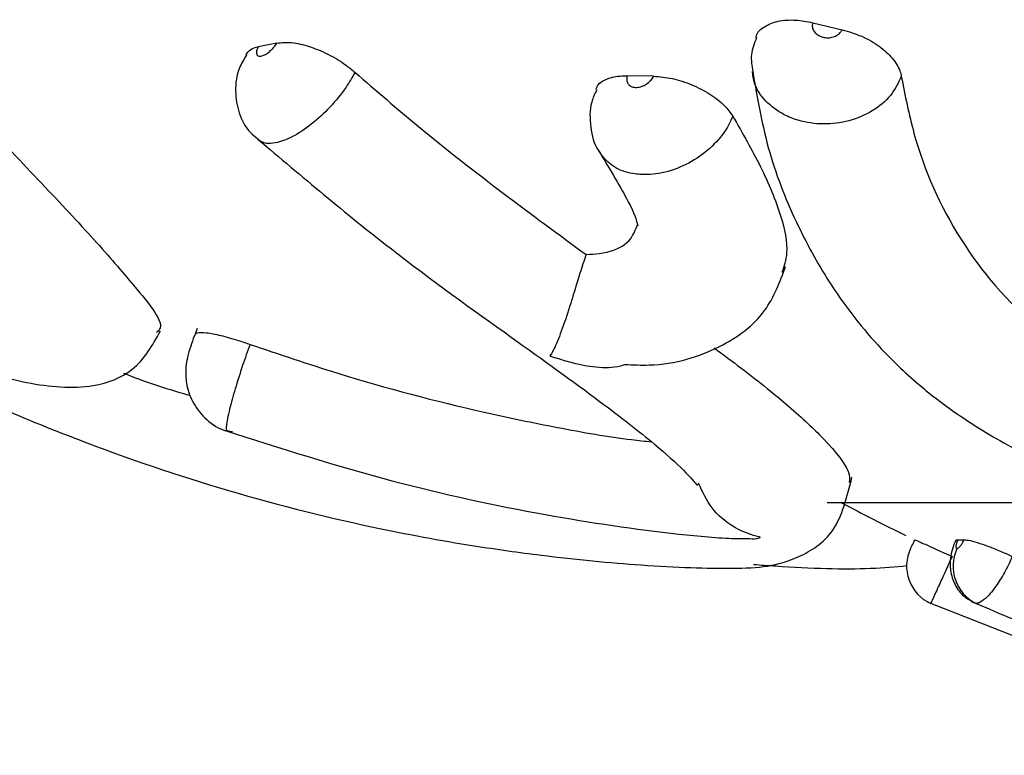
# Model space of a CAD drawing. Header units: millimetres. Extents: x 67.9 to 154, y 110.8 to 178.6.
# Tile 78 of 109: x 79.835 to 80.799, y 176.543 to 177.263. Entities that reach past the tile are written whole.
import ezdxf

# ---------------------------------------------------------------- set-up
doc = ezdxf.new("R2010")
doc.units = ezdxf.units.MM

msp = doc.modelspace()

# ---------------------------------------------------------------- linework, layer by layer
at = {"color": 7, "linetype": 'Continuous', "lineweight": 25}
for p, q in [((80.61108, 177.26035), (80.63989, 177.25348)), ((80.08669, 177.24041), (80.0684, 177.2368)), ((80.45533, 177.20793), (80.4297, 177.2084)), ((80.35393, 176.93449), (80.35426, 176.93414)), ((80.62512, 176.79081), (80.94651, 176.79081)), ((80.75309, 176.75424), (80.75926, 176.75424))]:
    msp.add_line(p, q, dxfattribs=at)
for centre, radius, start, end in [((81.4355, 178.27264), 1.68244, 241.73147, 244.1663), ((80.74295, 176.72839), 0.04, 154.49092, 245.83553), ((80.78927, 176.72841), 0.04082, 155.06224, 243.439)]:
    msp.add_arc(centre, radius, start, end, dxfattribs=at)
for points, knots in [([(80.55563, 177.24591), (80.5557, 177.24648), (80.55623, 177.25087), (80.56339, 177.25692), (80.57653, 177.26242), (80.59345, 177.26369), (80.60548, 177.26141), (80.61108, 177.26035)], [0, 0, 0, 0, 0.036964, 0.2858, 0.534644, 0.783503, 1, 1, 1, 1]), ([(80.61108, 177.26035), (80.6109, 177.25959), (80.61043, 177.25751), (80.61105, 177.25402), (80.61333, 177.25038), (80.61655, 177.2479), (80.62045, 177.24621), (80.62486, 177.24541), (80.63, 177.24587), (80.63464, 177.24766), (80.63809, 177.25034), (80.63934, 177.25253), (80.63989, 177.25348)], [0, 0, 0, 0, 0.064226, 0.174922, 0.285574, 0.396461, 0.465652, 0.577614, 0.689572, 0.801578, 0.913356, 1, 1, 1, 1]), ([(80.63989, 177.25348), (80.64637, 177.25158), (80.65933, 177.24776), (80.67665, 177.23764), (80.68981, 177.2257), (80.69621, 177.21525), (80.6974, 177.20944), (80.69776, 177.20768)], [0, 0, 0, 0, 0.2255186, 0.4510473, 0.6764053, 0.9017257, 1, 1, 1, 1]), ([(80.0684, 177.2368), (80.06792, 177.23576), (80.06684, 177.23345), (80.06646, 177.23048), (80.06727, 177.22829), (80.06906, 177.22746), (80.07151, 177.22759), (80.07453, 177.22866), (80.07837, 177.23108), (80.08214, 177.23443), (80.08496, 177.23772), (80.08625, 177.23972), (80.08669, 177.24041)], [0, 0, 0, 0, 0.0918205, 0.2029855, 0.3142279, 0.4256019, 0.4953913, 0.6069514, 0.7185133, 0.830021, 0.941398, 1, 1, 1, 1]), ([(80.08669, 177.24041), (80.09127, 177.24085), (80.10041, 177.24171), (80.11832, 177.23761), (80.13679, 177.23), (80.15231, 177.22073), (80.16014, 177.21422), (80.16317, 177.2117)], [0, 0, 0, 0, 0.216109, 0.432227, 0.648198, 0.864139, 1, 1, 1, 1]), ([(80.55615, 177.24576), (80.55393, 177.24029), (80.54955, 177.22954), (80.55152, 177.21811), (80.55248, 177.21249)], [0, 0, 0, 0, 0.5085151, 1, 1, 1, 1]), ([(80.05698, 177.22874), (80.05444, 177.22463), (80.04783, 177.21394), (80.04512, 177.19385), (80.04889, 177.17182), (80.05713, 177.15507), (80.06568, 177.1486), (80.06824, 177.14667)], [0, 0, 0, 0, 0.158833, 0.413827, 0.649475, 0.894999, 1, 1, 1, 1]), ([(80.05655, 177.22898), (80.05778, 177.23095), (80.06012, 177.23468), (80.06574, 177.23612), (80.0684, 177.2368)], [0, 0, 0, 0, 0.526697, 1, 1, 1, 1]), ([(79.74574, 177.21736), (79.76266, 177.2002), (79.80314, 177.15914), (79.85802, 177.10152), (79.90996, 177.04632), (79.95231, 176.99648), (79.97873, 176.9644), (79.96997, 176.95807), (79.96876, 176.95719)], [0, 0, 0, 0, 0.133138, 0.318502, 0.506255, 0.693924, 0.957683, 1, 1, 1, 1]), ([(80.16317, 177.2117), (80.1838, 177.19387), (80.23169, 177.15246), (80.30886, 177.09241), (80.36242, 177.0531), (80.38928, 177.03338)], [0, 0, 0, 0, 0.2738011, 0.6357369, 1, 1, 1, 1]), ([(80.3993, 177.19492), (80.39948, 177.19586), (80.40028, 177.20018), (80.40805, 177.20521), (80.41907, 177.20831), (80.42719, 177.20838), (80.4297, 177.2084)], [0, 0, 0, 0, 0.102252, 0.469361, 0.83651, 1, 1, 1, 1]), ([(80.4297, 177.2084), (80.42964, 177.20823), (80.42913, 177.20674), (80.42882, 177.20396), (80.42993, 177.2006), (80.4325, 177.19816), (80.43578, 177.19708), (80.43957, 177.19696), (80.44368, 177.19781), (80.44826, 177.20003), (80.45222, 177.20323), (80.45438, 177.20607), (80.45519, 177.20765), (80.45533, 177.20793)], [0, 0, 0, 0, 0.014405, 0.12554, 0.236958, 0.348702, 0.46067, 0.531226, 0.642763, 0.75431, 0.865631, 0.976732, 1, 1, 1, 1]), ([(80.45533, 177.20793), (80.46137, 177.20745), (80.47345, 177.20648), (80.49306, 177.20002), (80.51088, 177.19073), (80.52499, 177.1798), (80.53034, 177.17235), (80.53281, 177.16891)], [0, 0, 0, 0, 0.205771, 0.411551, 0.61719, 0.822797, 1, 1, 1, 1]), ([(80.55237, 177.21265), (80.55699, 177.18589), (80.56613, 177.13296), (80.59431, 177.06345), (80.62998, 176.99901), (80.67046, 176.94713), (80.71509, 176.90478), (80.76001, 176.87104), (80.81464, 176.83879), (80.89931, 176.80146), (81.02115, 176.76672), (81.18006, 176.74115), (81.32484, 176.72981), (81.44631, 176.72608), (81.56087, 176.72582), (81.68757, 176.73092), (81.81053, 176.74064), (81.88064, 176.75263), (81.90833, 176.75736)], [0, 0, 0, 0, 0.06335, 0.125323, 0.178348, 0.241075, 0.282409, 0.319575, 0.364435, 0.417439, 0.503846, 0.595331, 0.691689, 0.739152, 0.784915, 0.870124, 0.948717, 1, 1, 1, 1]), ([(80.69776, 177.20768), (80.70147, 177.18904), (80.71277, 177.13216), (80.75113, 177.04645), (80.8164, 176.96883), (80.89825, 176.91485), (80.98214, 176.87845), (81.07975, 176.85116), (81.18158, 176.83225), (81.28407, 176.81954), (81.3984, 176.81114), (81.50182, 176.80879), (81.56268, 176.81186), (81.5787, 176.81266)], [0, 0, 0, 0, 0.069524, 0.212185, 0.354367, 0.441942, 0.529473, 0.616559, 0.703766, 0.780981, 0.858005, 0.962628, 1, 1, 1, 1]), ([(80.39971, 177.19475), (80.39782, 177.19077), (80.39237, 177.17933), (80.39315, 177.15835), (80.39666, 177.14078), (80.40242, 177.13413), (80.40289, 177.13359)], [0, 0, 0, 0, 0.2048094, 0.5883299, 0.9663692, 1, 1, 1, 1]), ([(79.3539, 177.16374), (79.39019, 177.13501), (79.46411, 177.07648), (79.58502, 176.99947), (79.72406, 176.9233), (79.87387, 176.85678), (80.03368, 176.8019), (80.16688, 176.7682), (80.26998, 176.74932), (80.35884, 176.73692), (80.45112, 176.72797), (80.54318, 176.7251), (80.58625, 176.72903), (80.63571, 176.75937), (80.64474, 176.79637), (80.64943, 176.81557)], [0, 0, 0, 0, 0.079969, 0.162859, 0.239839, 0.342653, 0.430752, 0.524045, 0.590858, 0.636446, 0.709783, 0.793846, 0.889735, 0.94276, 1, 1, 1, 1]), ([(79.37829, 177.16875), (79.4165, 177.13797), (79.48713, 177.08106), (79.59777, 177.01279), (79.6874, 176.96578), (79.76944, 176.93015), (79.83531, 176.90615), (79.90241, 176.9006), (79.9501, 176.91845), (79.96479, 176.94448), (79.9727, 176.95852)], [0, 0, 0, 0, 0.187063, 0.345775, 0.47586, 0.577815, 0.71856, 0.830018, 0.908387, 1, 1, 1, 1]), ([(80.53281, 177.16891), (80.54236, 177.15225), (80.56226, 177.11754), (80.58031, 177.0729), (80.58821, 177.0379), (80.58295, 177.0219), (80.58091, 177.01569)], [0, 0, 0, 0, 0.278609, 0.580824, 0.837322, 1, 1, 1, 1]), ([(80.06794, 177.14642), (80.11112, 177.10989), (80.19499, 177.03895), (80.31248, 176.95517), (80.40127, 176.89143), (80.45579, 176.84897), (80.48667, 176.82131), (80.49882, 176.80601), (80.49865, 176.80804), (80.49859, 176.80879)], [0, 0, 0, 0, 0.212602, 0.412868, 0.580949, 0.720204, 0.830976, 0.938223, 1, 1, 1, 1]), ([(80.40116, 177.13574), (80.41262, 177.11669), (80.43443, 177.08047), (80.43824, 177.06751), (80.44005, 177.06136)], [0, 0, 0, 0, 0.5258794, 1, 1, 1, 1]), ([(80.38928, 177.03338), (80.39361, 177.03369), (80.40912, 177.03482), (80.43139, 177.04228), (80.43679, 177.0553), (80.43974, 177.0624)], [0, 0, 0, 0, 0.149745, 0.536463, 1, 1, 1, 1]), ([(80.38928, 177.03338), (80.38852, 177.0311), (80.3858, 177.02303), (80.38055, 177.00638), (80.37341, 176.983), (80.36582, 176.95976), (80.36005, 176.94538), (80.35662, 176.9386), (80.35533, 176.93632), (80.35466, 176.93526), (80.35434, 176.93478), (80.35416, 176.93458), (80.35405, 176.9345), (80.35396, 176.93449), (80.35393, 176.93449)], [0, 0, 0, 0, 0.0555076, 0.1967509, 0.3754627, 0.6066783, 0.842057, 0.9198229, 0.9624056, 0.9831939, 0.9926588, 0.9969752, 0.9990898, 1, 1, 1, 1]), ([(80.42732, 176.92574), (80.43531, 176.92541), (80.47064, 176.92394), (80.52081, 176.94015), (80.56641, 176.9733), (80.57887, 177.00651), (80.58458, 177.02175)], [0, 0, 0, 0, 0.097935, 0.4329274, 0.73976, 1, 1, 1, 1]), ([(80.00873, 176.96089), (80.00775, 176.95849), (80.00545, 176.95288), (80.00194, 176.94288), (79.99925, 176.9338), (79.99711, 176.92171), (79.99754, 176.90658), (80.00338, 176.88884), (80.01568, 176.87281), (80.0299, 176.86212), (80.04006, 176.86051), (80.04308, 176.86003)], [0, 0, 0, 0, 0.0626536, 0.1465572, 0.2458056, 0.3235089, 0.4534455, 0.5984863, 0.758148, 0.9280731, 1, 1, 1, 1]), ([(80.00631, 176.95428), (80.0068, 176.95532), (80.0078, 176.9574), (80.01716, 176.95723), (80.03117, 176.95457), (80.04652, 176.95026), (80.05661, 176.94679), (80.0604, 176.94549)], [0, 0, 0, 0, 0.217289, 0.434585, 0.651754, 0.868901, 1, 1, 1, 1]), ([(80.0604, 176.94549), (80.05794, 176.93864), (80.05264, 176.92385), (80.04552, 176.90138), (80.04068, 176.88378), (80.03772, 176.87033), (80.03654, 176.86082), (80.03827, 176.86075), (80.03916, 176.86071)], [0, 0, 0, 0, 0.155592, 0.335666, 0.515754, 0.62834, 0.808298, 1, 1, 1, 1]), ([(80.0604, 176.94549), (80.08901, 176.93579), (80.16473, 176.9101), (80.26594, 176.88357), (80.36188, 176.86366), (80.41836, 176.85369), (80.4469, 176.85076), (80.45333, 176.85011)], [0, 0, 0, 0, 0.2186931, 0.5787601, 0.7586861, 0.9456547, 1, 1, 1, 1]), ([(80.51454, 176.94201), (80.5235, 176.93538), (80.55316, 176.91343), (80.59074, 176.88293), (80.62927, 176.84663), (80.64793, 176.82177), (80.64703, 176.81343), (80.64669, 176.81027)], [0, 0, 0, 0, 0.0849122, 0.2810578, 0.4887994, 0.8067232, 1, 1, 1, 1]), ([(80.35426, 176.93414), (80.3543, 176.93414), (80.3544, 176.93414), (80.35485, 176.93401), (80.35649, 176.93342), (80.36313, 176.93109), (80.38502, 176.92492), (80.40917, 176.92053), (80.42592, 176.92534), (80.42732, 176.92574)], [0, 0, 0, 0, 0.002042, 0.004992, 0.018516, 0.072091, 0.286556, 0.940448, 1, 1, 1, 1]), ([(79.93644, 176.9174), (79.93742, 176.917), (79.95959, 176.908), (79.98141, 176.90149), (80.00228, 176.89527)], [0, 0, 0, 0, 0.044179, 1, 1, 1, 1]), ([(80.03471, 176.86155), (80.08973, 176.84399), (80.19377, 176.81078), (80.345, 176.77811), (80.45788, 176.76154), (80.52498, 176.75528), (80.54333, 176.75542), (80.54749, 176.75545)], [0, 0, 0, 0, 0.315713, 0.597073, 0.848844, 0.96568, 1, 1, 1, 1]), ([(80.54749, 176.75555), (80.55034, 176.75531), (80.55489, 176.75492), (80.55857, 176.75599), (80.55971, 176.75653), (80.5598, 176.75665), (80.55973, 176.75673), (80.55954, 176.75681), (80.55905, 176.75695), (80.55684, 176.75745), (80.5477, 176.75975), (80.53103, 176.76725), (80.51103, 176.78423), (80.50322, 176.80105), (80.49932, 176.80945)], [0, 0, 0, 0, 0.193697, 0.309422, 0.322647, 0.329057, 0.332836, 0.335854, 0.338864, 0.348194, 0.391718, 0.566862, 0.783814, 1, 1, 1, 1]), ([(80.70685, 176.74562), (80.70687, 176.74566), (80.70692, 176.74577), (80.70737, 176.7467), (80.70815, 176.74833), (80.70919, 176.75051), (80.71024, 176.75273), (80.71084, 176.75399), (80.71096, 176.75424)], [0, 0, 0, 0, 0.144504, 0.365314, 0.503431, 0.724379, 0.945324, 1, 1, 1, 1]), ([(80.71096, 176.75424), (80.71137, 176.75407), (80.7122, 176.75374), (80.7185, 176.75093), (80.72777, 176.74678), (80.73802, 176.74218), (80.7448, 176.73914), (80.74749, 176.73793)], [0, 0, 0, 0, 0.214776, 0.429558, 0.644247, 0.85892, 1, 1, 1, 1]), ([(80.75113, 176.75361), (80.75079, 176.75293), (80.74773, 176.74667), (80.74524, 176.73624), (80.74573, 176.72132), (80.75054, 176.70846), (80.7589, 176.69785), (80.76632, 176.69429), (80.76941, 176.69281)], [0, 0, 0, 0, 0.0315624, 0.2907067, 0.4538842, 0.6584007, 0.8577476, 1, 1, 1, 1]), ([(80.75309, 176.75424), (80.75283, 176.75361), (80.75214, 176.75198), (80.75152, 176.74986), (80.75118, 176.74781), (80.75125, 176.74629), (80.75174, 176.74566), (80.75217, 176.74562), (80.75226, 176.74562)], [0, 0, 0, 0, 0.137866, 0.358773, 0.497116, 0.71788, 0.938645, 1, 1, 1, 1]), ([(80.75135, 176.75351), (80.75129, 176.75364), (80.75101, 176.75426), (80.75218, 176.75425), (80.75309, 176.75424)], [0, 0, 0, 0, 0.215226, 1, 1, 1, 1]), ([(80.75226, 176.74562), (80.75251, 176.74566), (80.75313, 176.74577), (80.7543, 176.7467), (80.75576, 176.74833), (80.7573, 176.75051), (80.75854, 176.75273), (80.75914, 176.75399), (80.75926, 176.75424)], [0, 0, 0, 0, 0.144504, 0.365314, 0.503431, 0.724379, 0.945324, 1, 1, 1, 1]), ([(80.75926, 176.75424), (80.76104, 176.75407), (80.7646, 176.75374), (80.7743, 176.75093), (80.78591, 176.74678), (80.79715, 176.74218), (80.80375, 176.73914), (80.80636, 176.73793)], [0, 0, 0, 0, 0.214776, 0.429558, 0.644247, 0.85892, 1, 1, 1, 1]), ([(80.74749, 176.73793), (80.74653, 176.73581), (80.74325, 176.7286), (80.73779, 176.71658), (80.7328, 176.70559), (80.72906, 176.69735), (80.72692, 176.69266), (80.72667, 176.69211), (80.72658, 176.6919)], [0, 0, 0, 0, 0.088448, 0.301471, 0.514513, 0.647698, 0.86064, 1, 1, 1, 1]), ([(80.80636, 176.73793), (80.80543, 176.73581), (80.80223, 176.7286), (80.79575, 176.71658), (80.78826, 176.70559), (80.7811, 176.69735), (80.77535, 176.69266), (80.77225, 176.69211), (80.77102, 176.6919)], [0, 0, 0, 0, 0.088448, 0.3014709, 0.5145127, 0.6476982, 0.8606397, 1, 1, 1, 1]), ([(80.55325, 176.73007), (80.56038, 176.72955), (80.60314, 176.72647), (80.65741, 176.72463), (80.69182, 176.72785), (80.70319, 176.72892)], [0, 0, 0, 0, 0.118242, 0.708602, 1, 1, 1, 1]), ([(80.72318, 176.69342), (80.82055, 176.65475), (81.01715, 176.57666), (81.22755, 176.55443), (81.33375, 176.54321)], [0, 0, 0, 0, 0.495232, 1, 1, 1, 1]), ([(80.76622, 176.6937), (80.85903, 176.65496), (81.04646, 176.57672), (81.24701, 176.55446), (81.34824, 176.54322)], [0, 0, 0, 0, 0.495211, 1, 1, 1, 1]), ([(80.77102, 176.6919), (80.77052, 176.69186), (80.7698, 176.6918), (80.7694, 176.69239), (80.76928, 176.69256)], [0, 0, 0, 0, 0.700661, 1, 1, 1, 1])]:
    msp.add_open_spline(points, degree=3, knots=knots, dxfattribs=at)
at = {"color": 1, "linetype": 'Continuous', "lineweight": 25}
for points, knots in [([(80.16317, 177.2117), (80.16037, 177.20688), (80.15369, 177.19536), (80.13887, 177.17729), (80.12044, 177.16023), (80.10158, 177.14782), (80.08677, 177.14245), (80.07492, 177.14151), (80.07045, 177.14454), (80.06785, 177.1463)], [0, 0, 0, 0, 0.115894, 0.27696, 0.438042, 0.599016, 0.75987, 0.860489, 1, 1, 1, 1]), ([(80.69776, 177.20768), (80.6947, 177.20129), (80.68854, 177.18845), (80.67003, 177.17324), (80.647, 177.16334), (80.62142, 177.16006), (80.59955, 177.16328), (80.58011, 177.17103), (80.56437, 177.18294), (80.55359, 177.19818), (80.5526, 177.20875), (80.55224, 177.21263)], [0, 0, 0, 0, 0.121101, 0.243636, 0.366188, 0.488544, 0.610908, 0.686596, 0.808068, 0.929504, 1, 1, 1, 1]), ([(80.53281, 177.16891), (80.53159, 177.16611), (80.52745, 177.15661), (80.5156, 177.14105), (80.49573, 177.12522), (80.47253, 177.11463), (80.45157, 177.111), (80.43226, 177.11236), (80.41498, 177.11833), (80.40709, 177.12773), (80.40315, 177.13242)], [0, 0, 0, 0, 0.058954, 0.20048, 0.342274, 0.484264, 0.626115, 0.715786, 0.858032, 1, 1, 1, 1])]:
    msp.add_open_spline(points, degree=3, knots=knots, dxfattribs=at)

doc.saveas('drawing.dxf')
